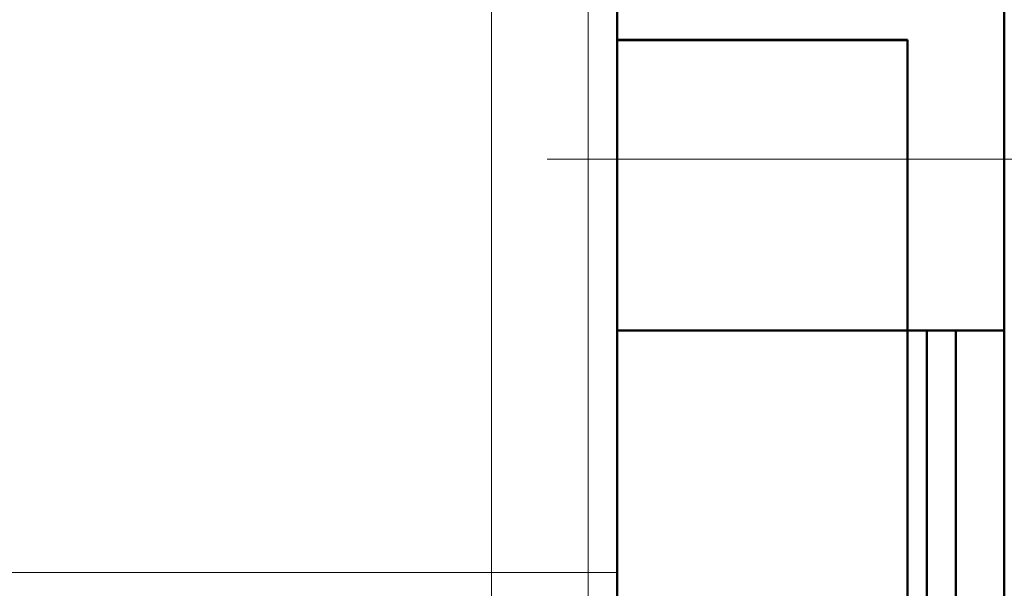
# Model space of a CAD drawing. Header units: millimetres. Extents: x 25873 to 52219, y 4748 to 39565.
# Tile 89 of 133: x 39686 to 40703, y 33401 to 33989. Entities that reach past the tile are written whole.
import ezdxf

# ---------------------------------------------------------------- set-up
doc = ezdxf.new("R2010")
doc.units = ezdxf.units.MM
doc.linetypes.add('ADSK_Скрыто', pattern=[300, 150, -150])
for name, color, linetype, lineweight in [('A-COLS-____-MCUT', 52, 'Continuous', 50), ('A-COLS-____-OTLN', 52, 'Continuous', 20), ('A-DETL-____-HDLN', 90, 'ADSK_Скрыто', 9), ('A-GENM-____-MCUT', 13, 'Continuous', 50), ('A-GENM-____-OTLN', 13, 'Continuous', 20), ('A-PART-____-MCUT', 2, 'Continuous', 50), ('A-PART-____-OTLN', 2, 'Continuous', 20), ('A-WALL-____-MCUT', 113, 'Continuous', 50), ('A-WALL-____-OTLN', 113, 'Continuous', 20), ('I-FURN-____-OTLN', 30, 'Continuous', 20), ('M-EQPM-___-IDEN', 50, 'Continuous', 20), ('M-EQPM-____-OTLN', 50, 'Continuous', 20)]:
    doc.layers.add(name, color=color, linetype=linetype, lineweight=lineweight)

# ---------------------------------------------------------------- blocks, each defined once
blk = doc.blocks.new('Прямая форма - Masonry Block - Structural-608966-В_Этаж 01_Отопление')
at = {"layer": 'A-WALL-____-MCUT', "color": 253}
for p, q in [((1000, -100), (0, -100)), ((0, -100), (0, -400)), ((0, -400), (1000, -400))]:
    blk.add_line(p, q, dxfattribs=at)
blk = doc.blocks.new('Прямая форма - Gypsum Plasterboard - Waterproof-608967-В_Этаж 01_Отопление')
at = {"layer": 'A-WALL-____-MCUT', "color": 253}
for p, q in [((1000, 0), (0, 0)), ((0, 0), (0, -50)), ((0, -50), (1000, -50))]:
    blk.add_line(p, q, dxfattribs=at)
blk = doc.blocks.new('Прямая форма - Concrete - Structural-608968-В_Этаж 01_Отопление')
at = {"layer": 'A-WALL-____-MCUT', "color": 253}
for p, q in [((1000, -80), (0, -80)), ((0, -80), (0, -100)), ((0, -100), (1000, -100))]:
    blk.add_line(p, q, dxfattribs=at)
blk = doc.blocks.new('Прямая форма - Insulation - Thermal Break-608969-В_Этаж 01_Отопление')
at = {"layer": 'A-WALL-____-MCUT', "color": 253}
for p, q in [((1000, -50), (0, -50)), ((0, -50), (0, -80)), ((0, -80), (1000, -80))]:
    blk.add_line(p, q, dxfattribs=at)
blk = doc.blocks.new('Прямая форма - SW - 007-608970-В_Этаж 01_Отопление')
for name in ['Прямая форма - Gypsum Plasterboard - Waterproof-608967-В_Этаж 01_Отопление', 'Прямая форма - Insulation - Thermal Break-608969-В_Этаж 01_Отопление', 'Прямая форма - Concrete - Structural-608968-В_Этаж 01_Отопление', 'Прямая форма - Masonry Block - Structural-608966-В_Этаж 01_Отопление']:
    blk.add_blockref(name, (0, 0))
blk = doc.blocks.new('Family - Masonry Block - Structural-608972-В_Этаж 01_Отопление')
at = {"layer": 'A-PART-____-MCUT', "color": 253}
for p, q in [((1000, -100), (0, -100)), ((0, -100), (0, -400)), ((0, -400), (1000, -400))]:
    blk.add_line(p, q, dxfattribs=at)
blk = doc.blocks.new('Family - Gypsum Plasterboard - Waterproof-608974-В_Этаж 01_Отопление')
at = {"layer": 'A-PART-____-MCUT', "color": 253}
for p, q in [((1000, 0), (0, 0)), ((0, 0), (0, -50)), ((0, -50), (1000, -50))]:
    blk.add_line(p, q, dxfattribs=at)
blk = doc.blocks.new('Family - Concrete - Structural-608976-В_Этаж 01_Отопление')
at = {"layer": 'A-PART-____-MCUT', "color": 253}
for p, q in [((1000, -80), (0, -80)), ((0, -80), (0, -100)), ((0, -100), (1000, -100))]:
    blk.add_line(p, q, dxfattribs=at)
blk = doc.blocks.new('Family - Insulation - Thermal Break-608978-В_Этаж 01_Отопление')
at = {"layer": 'A-PART-____-MCUT', "color": 253}
for p, q in [((1000, -50), (0, -50)), ((0, -50), (0, -80)), ((0, -80), (1000, -80))]:
    blk.add_line(p, q, dxfattribs=at)
blk = doc.blocks.new('Прямая форма - V line-609316-В_Этаж 01_Отопление')
at = {"layer": 'I-FURN-____-OTLN', "color": 9}
blk.add_line((800, -400), (-800, -400), dxfattribs=at)
blk = doc.blocks.new('Прямая форма - FU - 059-609317-В_Этаж 01_Отопление')
blk.add_blockref('Прямая форма - V line-609316-В_Этаж 01_Отопление', (0, 0))
blk = doc.blocks.new('Прямая форма - V line-609324-В_Этаж 01_Отопление')
at = {"layer": 'A-WALL-____-MCUT', "color": 253}
for p, q in [((4619.9, 0), (3619.9, 0)), ((4919.9, 0), (4619.9, 0)), ((4919.9, -100), (4919.9, 0)), ((4619.9, -200), (4619.9, -100)), ((4619.9, -100), (4919.9, -100)), ((4619.9, -400), (4619.9, -200)), ((3619.9, -400), (4619.9, -400))]:
    blk.add_line(p, q, dxfattribs=at)
blk = doc.blocks.new('Прямая форма - SW - 003-609325-В_Этаж 01_Отопление')
blk.add_blockref('Прямая форма - V line-609324-В_Этаж 01_Отопление', (0, 0))
blk = doc.blocks.new('Прямая форма - V line-609701-В_Этаж 01_Отопление')
at = {"layer": 'A-COLS-____-MCUT', "color": 253}
for p, q in [((150, 150), (-150, 150)), ((-150, 150), (-150, -150)), ((150, -150), (150, 150)), ((-150, -150), (150, -150))]:
    blk.add_line(p, q, dxfattribs=at)
blk = doc.blocks.new('Прямая форма - CRE - 001-609702-В_Этаж 01_Отопление')
blk.add_blockref('Прямая форма - V line-609701-В_Этаж 01_Отопление', (0, 0))
blk = doc.blocks.new('Прямая форма - V line-612828-В_Этаж 01_Отопление')
at = {"layer": 'A-GENM-____-MCUT', "lineweight": 9}
for p, q in [((40703.2, 34967.6), (40703.2, 33967.6)), ((40703.2, 33967.6), (40703.2, 33667.6)), ((40703.2, 33667.6), (40703.2, 32667.6))]:
    blk.add_line(p, q, dxfattribs=at)
blk = doc.blocks.new('Прямая форма - SLA - 004-612829-В_Этаж 01_Отопление')
blk.add_blockref('Прямая форма - V line-612828-В_Этаж 01_Отопление', (0, 0))
blk = doc.blocks.new('V line_ifc_RVT-1-В_Этаж 01_Отопление')
at = {"layer": 'A-COLS-____-OTLN', "color": 9, "lineweight": 20, "rotation": 180}
blk.add_blockref('Прямая форма - CRE - 001-609702-В_Этаж 01_Отопление', (40453.2, 33817.6), dxfattribs=at)
at = {"layer": 'A-GENM-____-OTLN', "color": 9, "lineweight": 20}
blk.add_blockref('Прямая форма - SLA - 004-612829-В_Этаж 01_Отопление', (0, 0), dxfattribs=at)
at = {"layer": 'A-PART-____-OTLN', "color": 9, "lineweight": 20, "rotation": 270}
for name in ['Family - Masonry Block - Structural-608972-В_Этаж 01_Отопление', 'Family - Concrete - Structural-608976-В_Этаж 01_Отопление', 'Family - Insulation - Thermal Break-608978-В_Этаж 01_Отопление', 'Family - Gypsum Plasterboard - Waterproof-608974-В_Этаж 01_Отопление']:
    blk.add_blockref(name, (40703.2, 33667.6), dxfattribs=at)
at = {"layer": 'A-WALL-____-OTLN', "color": 9, "lineweight": 20, "rotation": 270}
for name, p in [('Прямая форма - SW - 003-609325-В_Этаж 01_Отопление', (40703.2, 38587.6)), ('Прямая форма - SW - 007-608970-В_Этаж 01_Отопление', (40703.2, 33667.6))]:
    blk.add_blockref(name, p, dxfattribs=at)
at = {"layer": 'I-FURN-____-OTLN', "color": 9, "lineweight": 20}
blk.add_blockref('Прямая форма - FU - 059-609317-В_Этаж 01_Отопление', (39503.2, 33817.6), dxfattribs=at)
blk = doc.blocks.new('ADSK_Радиатор универсальный_Боковое подключение_Клапаны - Радиатор 600х1000-V52-В_Этаж 01_Отопление')
at = {"layer": 'A-DETL-____-HDLN'}
for p, q in [((-545, -50), (-548.9, -50)), ((-545, -46), (-545, -50)), ((-533.1, -50), (-545, -50))]:
    blk.add_line(p, q, dxfattribs=at)
at = {"layer": 'A-DETL-____-HDLN', "flags": 128}
for points in [[(-550, 20), (-550, 20), (-550, 20), (-549.9, 20), (-549.9, 20), (-549.8, 20), (-549.7, 20)], [(-549.7, 20), (-549.8, 20), (-549.9, 20), (-549.9, 20), (-550, 20), (-550, 20), (-550, 20), (-550, 20)], [(-532, 20), (-532, 20), (-532, 20), (-532.1, 20), (-532.1, 20), (-532.2, 20), (-532.3, 20)], [(-532.2, 20), (-532.1, 20), (-532.1, 20), (-532, 20), (-532, 20), (-532, 20), (-532, 20)], [(-553.8, 0), (-553.9, 0), (-553.9, 0), (-554, 0), (-554, 0), (-554, 0)], [(-554, 0), (-554, 0), (-554, 0), (-553.9, 0), (-553.8, 0), (-553.7, 0)], [(-528, 0), (-528, 0), (-528, 0), (-528.1, 0), (-528.2, 0)], [(-528.2, 0), (-528.1, 0), (-528.1, 0), (-528, 0), (-528, 0), (-528, 0)]]:
    blk.add_lwpolyline(points, dxfattribs=at)
at = {"layer": 'M-EQPM-____-OTLN'}
for p, q in [((500, 30), (-500, 30)), ((-500, 30), (-500, -70)), ((-500, 30), (-500, -70)), ((500, 30), (-500, 30)), ((500, -70), (500, 30)), ((500, -70), (500, 30)), ((-556.5, 13), (-556.5, -2)), ((-555.2, 13), (-556.5, 13)), ((-554.9, 15.8), (-556, 2.3)), ((-527.1, 15.8), (-554.9, 15.8)), ((-526, 2.3), (-527.1, 15.8)), ((-526, 2.3), (-556, 2.3)), ((-556.5, -2), (-551.5, -2)), ((-555, -2), (-555, -36)), ((-551, 0), (-551, -36)), ((-531, 0), (-551, 0)), ((-531, -10), (-531, 0)), ((-522, -10), (-531, -10)), ((-511, -7.5), (-522, -7.5)), ((-522, -7.5), (-522, -32.5)), ((-511, -20), (-511, -1.5)), ((-511, -1.5), (-500, -1.5)), ((510, -8), (500, -8)), ((510, -9.1), (510, -8)), ((510, -9.2), (510, -10.1)), ((510, -9.2), (515, -9.2)), ((515, -10.1), (510, -10.1)), ((517, -9.2), (515, -9.2)), ((515, -10.1), (515, -9.2)), ((515, -10.1), (515, -19.1)), ((517, -30.8), (517, -9.2)), ((517, -9.5), (517, -9.2)), ((-511, -38.5), (-511, -20)), ((-511, -20), (-500, -20)), ((510, -18.9), (510, -10.2)), ((510, -19.1), (510, -20.9)), ((510, -19.1), (515, -19.1)), ((515, -20.9), (515, -19.1)), ((522, -17.5), (517, -17.5)), ((522, -22.5), (522, -17.5)), ((-531, -36), (-531, -30)), ((-531, -30), (-522, -30)), ((515, -20.9), (510, -20.9)), ((510, -29.8), (510, -21.1)), ((510, -29.9), (510, -30.8)), ((510, -29.9), (515, -29.9)), ((515, -20.9), (515, -29.9)), ((515, -30.8), (515, -29.9)), ((522, -22.5), (517, -22.5)), ((517, -30.8), (517, -30.5)), ((-561, -38), (-557, -38)), ((-561, -50), (-561, -38)), ((-557, -36), (-541, -36)), ((-557, -46), (-557, -36)), ((-541, -36), (-525, -36)), ((-541, -36), (-541, -46)), ((-525, -46), (-525, -36)), ((-522, -32.5), (-511, -32.5)), ((-511, -38.5), (-500, -38.5)), ((500, -32), (510, -32)), ((515, -30.8), (510, -30.8)), ((510, -32), (510, -30.9)), ((515, -30.8), (517, -30.8)), ((-549, -50), (-561, -50)), ((-541, -46), (-557, -46)), ((-525, -46), (-541, -46)), ((-529, -50), (-533, -50)), ((-529, -50), (-529, -46)), ((-500, -70), (500, -70)), ((-500, -70), (500, -70))]:
    blk.add_line(p, q, dxfattribs=at)
at = {"layer": 'M-EQPM-____-OTLN', "flags": 128}
for points in [[(-554.9, 15.8), (-554.9, 16), (-554.8, 16.2), (-554.8, 16.4), (-554.7, 16.6), (-554.7, 16.8), (-554.6, 17), (-554.5, 17.2), (-554.4, 17.4), (-554.3, 17.5), (-554.2, 17.7), (-554.1, 17.9), (-554, 18), (-553.9, 18.2), (-553.7, 18.3), (-553.6, 18.5), (-553.4, 18.6), (-553.3, 18.8), (-553.1, 18.9), (-553, 19), (-552.8, 19.1), (-552.7, 19.2), (-552.5, 19.3), (-552.3, 19.4), (-552.1, 19.5), (-551.9, 19.6), (-551.8, 19.7), (-551.6, 19.7), (-551.4, 19.8), (-551.2, 19.9), (-551, 19.9), (-550.8, 19.9), (-550.6, 20), (-550.4, 20), (-550.2, 20), (-550, 20)], [(-550, 20), (-550, 20), (-550, 20), (-549.9, 20), (-549.9, 20), (-549.8, 20), (-549.7, 20), (-549.6, 20), (-549.5, 20), (-549.4, 20), (-549.3, 20), (-549.1, 20), (-549, 20), (-548.8, 20), (-548.6, 20), (-548.4, 20), (-548.2, 20), (-548, 20), (-547.8, 20), (-547.5, 20), (-547.3, 20), (-547, 20), (-546.7, 20), (-546.5, 20), (-546.2, 20)], [(-532, 20), (-532, 20), (-532, 20), (-532.1, 20), (-532.1, 20), (-532.2, 20), (-532.3, 20), (-532.4, 20), (-532.5, 20), (-532.6, 20), (-532.7, 20), (-532.9, 20), (-533, 20), (-533.2, 20), (-533.4, 20), (-533.6, 20), (-533.8, 20), (-534, 20), (-534.2, 20), (-534.5, 20), (-534.7, 20), (-535, 20), (-535.3, 20), (-535.5, 20), (-535.8, 20), (-536.1, 20), (-536.4, 20), (-536.8, 20), (-537.1, 20), (-537.4, 20), (-537.7, 20), (-538.1, 20), (-538.4, 20), (-538.8, 20), (-539.1, 20), (-539.5, 20), (-539.8, 20), (-540.2, 20), (-540.5, 20), (-540.9, 20), (-541.3, 20), (-541.6, 20), (-542, 20), (-542.3, 20), (-542.7, 20), (-543, 20), (-543.4, 20), (-543.7, 20), (-544.1, 20), (-544.4, 20), (-544.7, 20), (-545.1, 20), (-545.4, 20), (-545.7, 20), (-546, 20), (-546.3, 20), (-546.6, 20), (-546.9, 20), (-547.1, 20), (-547.4, 20), (-547.6, 20), (-547.9, 20), (-548.1, 20), (-548.3, 20), (-548.5, 20), (-548.7, 20), (-548.9, 20), (-549.1, 20), (-549.2, 20), (-549.4, 20), (-549.5, 20), (-549.6, 20), (-549.7, 20), (-549.8, 20), (-549.9, 20), (-549.9, 20), (-550, 20), (-550, 20), (-550, 20), (-550, 20)], [(-535.7, 20), (-535.4, 20), (-535.1, 20), (-534.9, 20), (-534.6, 20), (-534.4, 20), (-534.1, 20), (-533.9, 20), (-533.7, 20), (-533.5, 20), (-533.3, 20), (-533.1, 20), (-532.9, 20), (-532.8, 20), (-532.6, 20), (-532.5, 20), (-532.4, 20), (-532.3, 20), (-532.2, 20), (-532.1, 20), (-532.1, 20), (-532, 20), (-532, 20), (-532, 20), (-532, 20)], [(-532, 20), (-531.8, 20), (-531.6, 20), (-531.4, 20), (-531.2, 19.9), (-531, 19.9), (-530.8, 19.9), (-530.6, 19.8), (-530.4, 19.7), (-530.2, 19.7), (-530.1, 19.6), (-529.9, 19.5), (-529.7, 19.4), (-529.5, 19.3), (-529.3, 19.2), (-529.2, 19.1), (-529, 19), (-528.9, 18.9), (-528.7, 18.8), (-528.6, 18.6), (-528.4, 18.5), (-528.3, 18.3), (-528.1, 18.2), (-528, 18), (-527.9, 17.9), (-527.8, 17.7), (-527.7, 17.5), (-527.6, 17.4), (-527.5, 17.2), (-527.4, 17), (-527.3, 16.8), (-527.3, 16.6), (-527.2, 16.4), (-527.2, 16.2), (-527.1, 16), (-527.1, 15.8)], [(-554, 0), (-554.1, 0), (-554.2, 0), (-554.2, 0), (-554.3, 0), (-554.4, 0), (-554.5, 0.1), (-554.6, 0.1), (-554.6, 0.1), (-554.7, 0.1), (-554.8, 0.2), (-554.9, 0.2), (-554.9, 0.2), (-555, 0.3), (-555.1, 0.3), (-555.1, 0.3), (-555.2, 0.4), (-555.3, 0.4), (-555.3, 0.5), (-555.4, 0.6), (-555.4, 0.6), (-555.5, 0.7), (-555.5, 0.7), (-555.6, 0.8), (-555.6, 0.9), (-555.7, 0.9), (-555.7, 1), (-555.8, 1.1), (-555.8, 1.1), (-555.8, 1.2), (-555.9, 1.3), (-555.9, 1.4), (-555.9, 1.4), (-555.9, 1.5), (-556, 1.6), (-556, 1.7), (-556, 1.7), (-556, 1.8), (-556, 1.9), (-556, 2), (-556, 2.1), (-556, 2.1), (-556, 2.2), (-556, 2.3), (-556, 2.3)], [(-526, 2.3), (-526, 2.3), (-526, 2.2), (-526, 2.1), (-526, 2), (-526, 1.9), (-526, 1.9), (-526, 1.8), (-526, 1.7), (-526, 1.6), (-526.1, 1.5), (-526.1, 1.5), (-526.1, 1.4), (-526.1, 1.3), (-526.1, 1.2), (-526.2, 1.2), (-526.2, 1.1), (-526.3, 1), (-526.3, 1), (-526.3, 0.9), (-526.4, 0.8), (-526.4, 0.8), (-526.5, 0.7), (-526.5, 0.6), (-526.6, 0.6), (-526.6, 0.5), (-526.7, 0.5), (-526.8, 0.4), (-526.8, 0.4), (-526.9, 0.3), (-527, 0.3), (-527, 0.2), (-527.1, 0.2), (-527.2, 0.2), (-527.3, 0.1), (-527.3, 0.1), (-527.4, 0.1), (-527.5, 0.1), (-527.6, 0), (-527.6, 0), (-527.7, 0), (-527.8, 0), (-527.9, 0), (-528, 0), (-528, 0)], [(-550.6, 0), (-550.9, 0), (-551.3, 0), (-551.6, 0), (-551.9, 0), (-552.1, 0), (-552.4, 0), (-552.6, 0), (-552.9, 0), (-553.1, 0), (-553.2, 0), (-553.4, 0), (-553.6, 0), (-553.7, 0), (-553.8, 0), (-553.9, 0), (-553.9, 0), (-554, 0), (-554, 0), (-554, 0)], [(-554, 0), (-554, 0), (-554, 0), (-553.9, 0), (-553.8, 0), (-553.7, 0), (-553.6, 0), (-553.5, 0), (-553.3, 0), (-553.2, 0), (-553, 0), (-552.8, 0), (-552.5, 0), (-552.3, 0), (-552, 0), (-551.7, 0), (-551.4, 0), (-551.1, 0), (-550.8, 0), (-550.4, 0), (-550.1, 0), (-549.7, 0), (-549.3, 0), (-548.9, 0), (-548.5, 0), (-548, 0), (-547.6, 0), (-547.1, 0), (-546.7, 0), (-546.2, 0), (-545.7, 0), (-545.2, 0), (-544.7, 0), (-544.2, 0), (-543.7, 0), (-543.2, 0), (-542.7, 0), (-542.2, 0), (-541.7, 0), (-541.1, 0), (-540.6, 0), (-540.1, 0), (-539.6, 0), (-539.1, 0), (-538.6, 0), (-538, 0), (-537.5, 0), (-537, 0), (-536.6, 0), (-536.1, 0), (-535.6, 0), (-535.1, 0), (-534.7, 0), (-534.2, 0), (-533.8, 0), (-533.3, 0), (-532.9, 0), (-532.5, 0), (-532.1, 0), (-531.8, 0), (-531.4, 0), (-531.1, 0), (-530.7, 0), (-530.4, 0), (-530.1, 0), (-529.9, 0), (-529.6, 0), (-529.4, 0), (-529.1, 0), (-528.9, 0), (-528.8, 0), (-528.6, 0), (-528.4, 0), (-528.3, 0), (-528.2, 0), (-528.1, 0), (-528.1, 0), (-528, 0), (-528, 0), (-528, 0)], [(-528, 0), (-528, 0), (-528, 0), (-528.1, 0), (-528.2, 0), (-528.3, 0), (-528.4, 0), (-528.5, 0), (-528.7, 0), (-528.8, 0), (-529, 0), (-529.2, 0), (-529.5, 0), (-529.7, 0), (-530, 0), (-530.3, 0), (-530.6, 0), (-530.9, 0), (-531.2, 0)], [(515, -9.2), (515.5, -9.3), (516, -9.4)], [(517, -10.1), (517.8, -11), (518.6, -12.5), (519.6, -15.7), (519.8, -17.5)], [(517, -29.9), (517.8, -29), (518.6, -27.5), (519.6, -24.3), (519.8, -22.5)], [(515, -30.8), (515.5, -30.7), (516, -30.6)]]:
    blk.add_lwpolyline(points, dxfattribs=at)
at = {"layer": 'M-EQPM-____-OTLN'}
for points, knots in [([(-541, -20), (-540.4, -19.4), (-539.1, -18.1), (-537.5, -16.5), (-536.4, -15.4), (-535.8, -14.8), (-535.4, -14.4), (-535, -14), (-534.5, -13.5), (-534.1, -13.1), (-533.7, -12.7), (-533.4, -12.4), (-533, -12), (-532.7, -11.7), (-532.3, -11.3), (-532, -11.1), (-531.8, -10.8), (-531.6, -10.5), (-531.4, -10.4), (-531.2, -10.2), (-531, -10.1), (-531, -10), (-531, -10)], [0, 0, 0, 0, 0.142857, 0.285714, 0.357143, 0.392857, 0.428571, 0.464286, 0.5, 0.535714, 0.571429, 0.607143, 0.642857, 0.678571, 0.714286, 0.75, 0.785714, 0.821429, 0.857143, 0.892857, 0.928571, 1, 1, 1, 1]), ([(-531, -30), (-531, -30), (-531, -29.9), (-531.2, -29.8), (-531.4, -29.6), (-531.6, -29.5), (-531.8, -29.2), (-532, -28.9), (-532.3, -28.7), (-532.7, -28.3), (-533, -28), (-533.4, -27.6), (-533.7, -27.3), (-534.1, -26.9), (-534.7, -26.3), (-535.2, -25.8), (-535.8, -25.2), (-536.4, -24.6), (-537.5, -23.5), (-539.1, -21.9), (-540.4, -20.6), (-541, -20)], [0, 0, 0, 0, 0.071429, 0.107143, 0.142857, 0.178571, 0.214286, 0.25, 0.285714, 0.321429, 0.357143, 0.392857, 0.428571, 0.464286, 0.5, 0.571429, 0.607143, 0.642857, 0.714286, 0.857143, 1, 1, 1, 1])]:
    blk.add_open_spline(points, degree=3, knots=knots, dxfattribs=at)

msp = doc.modelspace()

# ---------------------------------------------------------------- linework, layer by layer
at = {"layer": 'M-EQPM-___-IDEN'}
msp.add_line((40231, 33844.5), (40985.8, 33844.5), dxfattribs=at)

# ---------------------------------------------------------------- block references
at = {"lineweight": 9}
msp.add_blockref('V line_ifc_RVT-1-В_Этаж 01_Отопление', (0, 0), dxfattribs=at)
at = {"layer": 'A-DETL-____-HDLN', "rotation": 90.0000468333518}
msp.add_blockref('ADSK_Радиатор универсальный_Боковое подключение_Клапаны - Радиатор 600х1000-V52-В_Этаж 01_Отопление', (40203.2, 33867.6), dxfattribs=at)

doc.saveas('drawing.dxf')
